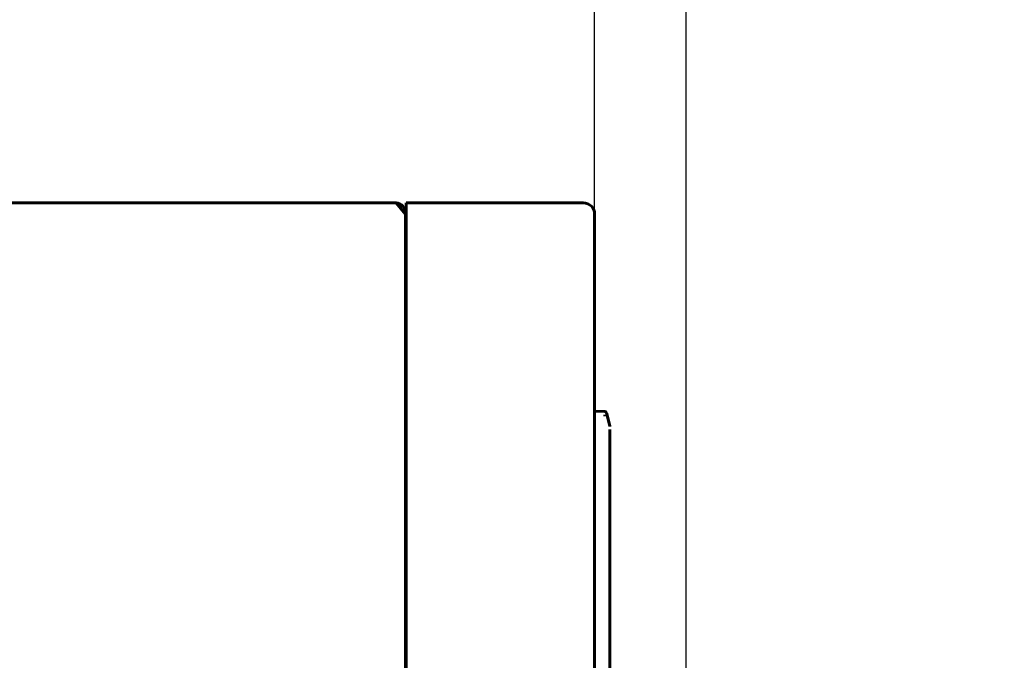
# Model space of a CAD drawing. Header units: millimetres. Extents: x 0 to 594, y 0 to 420.
# Tile 17 of 19: x 327 to 393, y 296 to 338. Entities that reach past the tile are written whole.
import ezdxf

# ---------------------------------------------------------------- set-up
doc = ezdxf.new("R2010")
doc.units = ezdxf.units.MM
doc.linetypes.add('K5LT_BASIC', pattern=[0])
doc.linetypes.add('K5LT_THIN', pattern=[0])
doc.layers.add('Системный слой', color=7, linetype='Continuous')
doc.styles.add('KDIMTEXTSTYLE', font='GOST_AU.SHX', dxfattribs={"width": 0.96, "oblique": 15, "height": 5})
doc.dimstyles.new('KDIMSTYLE (0.50)', dxfattribs={"dimtxt": 5, "dimasz": 1, "dimexe": 2, "dimexo": 0, "dimgap": 1, "dimtad": 1, "dimlfac": 2, "dimtxsty": 'KDIMTEXTSTYLE', "dimsah": 1, "dimcen": 0, "dimdle": 1, "dimadec": 0, "dimazin": 0, "dimtfac": 0.667, "dimtmove": 0, "dimatfit": 3, "dimfxl": 1, "dimtvp": 1, "dimtolj": 1, "dimtzin": 0, "dimarcsym": 0})

# ---------------------------------------------------------------- blocks, each defined once
blk = doc.blocks.new('U25')
at = {"layer": 'Системный слой', "color": 150, "linetype": 'K5LT_BASIC', "lineweight": 60, "true_color": 0x0080ff}
blk.add_line((352.317, 326.043), (352.317, 326.038), dxfattribs=at)
blk = doc.blocks.new('U27')
at = {"layer": 'Системный слой', "color": 150, "linetype": 'K5LT_BASIC', "lineweight": 60, "true_color": 0x0080ff}
for p, q in [((352.968, 325.288), (352.965, 325.288)), ((353.009, 325.288), (352.968, 325.288))]:
    blk.add_line(p, q, dxfattribs=at)
blk = doc.blocks.new('U29')
at = {"layer": 'Системный слой', "color": 150, "linetype": 'K5LT_BASIC', "lineweight": 60, "true_color": 0x0080ff}
for q in [(366.465, 301.999), (366.465, 301.858)]:
    blk.add_line((366.465, 302), q, dxfattribs=at)
blk = doc.blocks.new('U30')
at = {"layer": 'Системный слой', "color": 150, "linetype": 'K5LT_BASIC', "lineweight": 60, "true_color": 0x0080ff}
for p, q in [((366.465, 311.058), (366.465, 302)), ((366.465, 301.858), (366.461, 255.764)), ((366.465, 302), (366.465, 301.858))]:
    blk.add_line(p, q, dxfattribs=at)
blk = doc.blocks.new('KDIMARROW_01')
at = {"layer": 'Системный слой'}
blk.add_hatch(color=0, dxfattribs=at).paths.add_polyline_path([(-5, -0.658), (0, 0), (-5, 0.658), (-4.5, 0)])
at = {"layer": 'Системный слой', "color": 0, "linetype": 'K5LT_THIN', "lineweight": 18}
for p, q in [((-4.5, 0), (-5, 0.658)), ((-5, 0.658), (0, 0)), ((0, 0), (-5, -0.658)), ((-5, -0.658), (-4.5, 0)), ((0, 0), (-1, 0))]:
    blk.add_line(p, q, dxfattribs=at)
blk = doc.blocks.new('KDIMARROW_02')
at = {"layer": 'Системный слой'}
blk.add_hatch(color=0, dxfattribs=at).paths.add_polyline_path([(4.5, 0), (5, 0.658), (0, 0), (5, -0.658)])
at = {"layer": 'Системный слой', "color": 0, "linetype": 'K5LT_THIN', "lineweight": 18}
for p, q in [((5, 0.658), (0, 0)), ((4.5, 0), (5, 0.658)), ((0, 0), (-1, 0)), ((0, 0), (5, -0.658)), ((0, 0), (7, 0)), ((5, -0.658), (4.5, 0))]:
    blk.add_line(p, q, dxfattribs=at)

msp = doc.modelspace()

# ---------------------------------------------------------------- linework, layer by layer
at = {"layer": 'Системный слой', "color": 150, "linetype": 'K5LT_BASIC', "lineweight": 60, "true_color": 0x0080ff}
for p, q in [((352.3169, 326.0426), (280.5655, 326.0382)), ((352.3155, 326.0382), (280.5655, 326.0382)), ((352.3155, 326.0382), (352.3655, 326.0382)), ((352.3655, 326.0382), (352.3169, 326.0426)), ((352.3169, 326.0426), (352.3182, 326.0382)), ((352.3655, 326.0382), (352.3671, 326.0362)), ((352.3655, 326.0382), (352.9655, 325.2882)), ((353.0155, 325.2882), (353.0155, 326.0382)), ((353.0155, 326.0382), (359.259, 326.0382)), ((359.259, 326.0382), (364.7155, 326.0382)), ((352.9655, 325.3882), (352.9655, 325.3023)), ((352.9655, 124.2882), (352.9655, 325.2882)), ((353.0094, 325.2882), (353.0097, 325.2882)), ((353.0155, 325.2882), (353.0155, 233.9382)), ((365.4655, 325.2882), (365.4655, 233.9382)), ((366.1446, 312.2526), (365.4655, 312.2882)), ((366.1446, 312.2526), (366.1516, 312.2523)), ((366.458, 311.3181), (366.2434, 312.1767)), ((366.4655, 310.1591), (366.4655, 310.1595)), ((366.4655, 310.1591), (366.4655, 310.1595)), ((366.4655, 303.5716), (366.4655, 310.0882)), ((366.4655, 301.8583), (366.4655, 301.8584))]:
    msp.add_line(p, q, dxfattribs=at)
for centre, radius, start, end in [((352.3155, 325.3882), 0.65, 0, 85.446357), ((364.7155, 325.2882), 0.75, 0, 90), ((352.9796, 325.3023), 0.0141, 180, 269.99244), ((366.1464, 312.1524), 0.1, 14.036244, 87), ((366.2155, 311.2574), 0.25, 0, 14.036242)]:
    msp.add_arc(centre, radius, start, end, dxfattribs=at)
msp.add_ellipse((366.3655, 301.9997), major_axis=(0.1, 0), ratio=0.6442567, start_param=6.2829717, end_param=6.2831737, dxfattribs=at)
msp.add_open_spline([(366.1428, 312.0382), (366.1434, 312.0279), (366.1445, 312.0074), (366.1455, 311.9764), (366.1458, 311.9558), (366.1458, 311.9455)], degree=3, dxfattribs=at)

# ---------------------------------------------------------------- block references
at = {"layer": 'Системный слой'}
for name in ['U25', 'U27', 'U30', 'U29']:
    msp.add_blockref(name, (0, 0), dxfattribs=at)

# ---------------------------------------------------------------- dimensions: what is measured, and where the dimension line sits
at = {"layer": 'Системный слой', "color": 7}
for base, p1, p2, location, text, override in [((262.4655, 346.0382), (365.4655, 325.2882), (262.4655, 335.0382), (313.9655, 346.0382), '\\H5.0;\\W0.965;\\Q15;\\H5.0;\\W0.965;\\Q15;\\Q15;Г', {"dimexo": 0, "dimblk1": 'KDIMARROW_01', "dimblk2": 'KDIMARROW_01', "dimse1": 0, "dimse2": 0, "dimclrt": 7, "dimtolj": 1}), ((365.4655, 346.0382), (371.5135, 282.5882), (365.4655, 325.2882), (384.5167, 346.0382), '\\H5.0;\\W0.965;\\Q15;\\H5.0;\\W0.965;\\Q15;\\Q15;12\\H0.65x;\\S+1^ -1;\\H1.5x;', {"dimexo": 0, "dimblk1": 'KDIMARROW_02', "dimblk2": 'KDIMARROW_02', "dimse1": 0, "dimse2": 0, "dimclrt": 7, "dimtolj": 1})]:
    msp.add_linear_dim(base=base, p1=p1, p2=p2, location=location, text=text, dimstyle='KDIMSTYLE (0.50)', override=override, dxfattribs=at).render()

doc.saveas('drawing.dxf')
